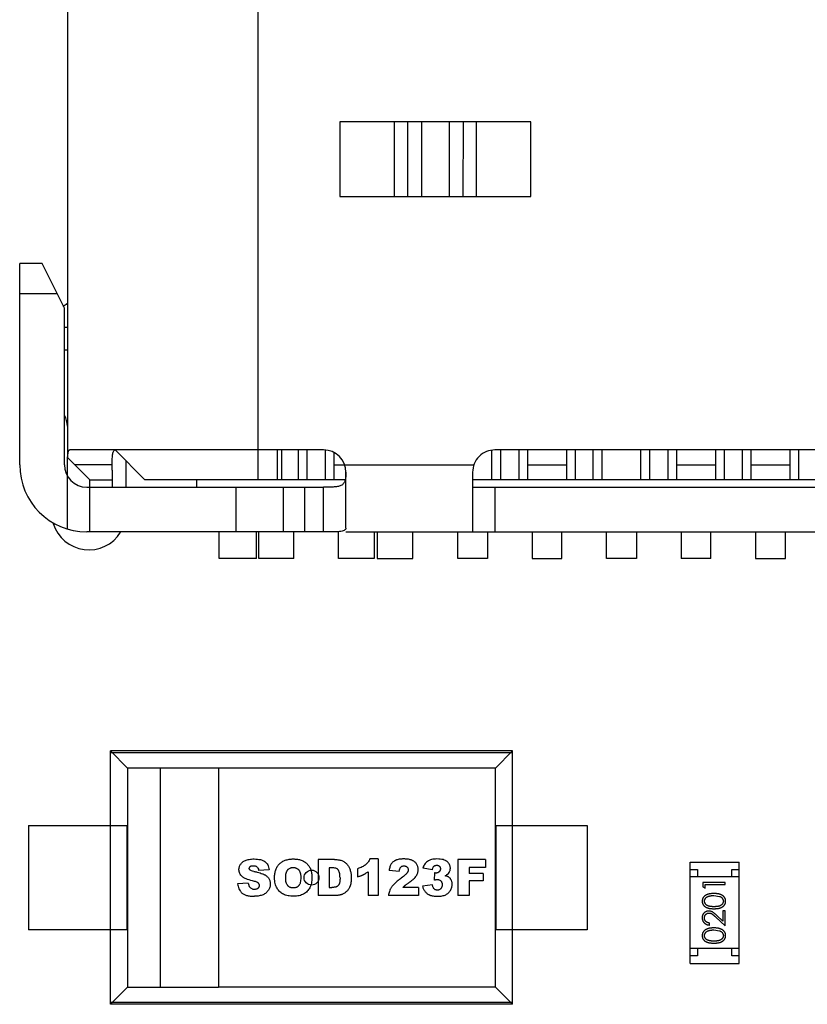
# Model space of a CAD drawing. Header units: inches. Extents: x -16 to 86, y -28 to 28.
# Tile 32 of 39: x 62 to 67, y 9 to 16. Entities that reach past the tile are written whole.
import ezdxf

# ---------------------------------------------------------------- set-up
doc = ezdxf.new("R2010")
doc.units = ezdxf.units.IN
doc.header["$LTSCALE"] = 1.21
doc.header["$MEASUREMENT"] = 0
doc.layers.get('0').update_dxf_attribs({"linetype": 'CONTINUOUS'})

msp = doc.modelspace()

# ---------------------------------------------------------------- linework, layer by layer
at = {"color": 6, "linetype": 'Continuous'}
for p, q in [((62.1137, 19.9407), (62.1129, 12.9107)), ((63.3929, 12.7606), (63.3937, 19.9406)), ((63.9429, 15.1605), (63.9429, 14.6605)), ((65.2234, 15.1604), (63.9429, 15.1605)), ((64.309, 14.6605), (64.309, 15.1605)), ((64.3976, 14.6605), (64.3977, 15.1605)), ((64.4892, 15.1604), (64.4891, 14.6604)), ((64.6771, 14.6604), (64.6772, 15.1604)), ((64.7687, 15.1604), (64.7686, 14.6604)), ((64.8573, 15.1604), (64.8572, 14.6604)), ((65.2234, 14.6604), (65.2234, 15.1604)), ((63.9429, 14.6605), (65.2234, 14.6604)), ((61.7929, 12.8607), (61.7931, 14.2107)), ((61.9431, 14.2107), (61.7931, 14.2107)), ((62.093, 13.9107), (61.9431, 14.2107)), ((61.793, 14.0107), (62.043, 14.0107)), ((62.0929, 12.8607), (62.093, 13.9107)), ((62.113, 13.7807), (62.093, 13.7807)), ((62.093, 13.6307), (62.113, 13.6307)), ((63.8329, 12.9605), (62.1287, 12.9607)), ((62.4329, 12.9607), (62.6329, 12.7607)), ((63.5204, 12.9606), (63.5204, 12.7606)), ((63.5504, 12.9605), (63.5504, 12.7605)), ((63.6629, 12.9605), (63.6629, 12.7605)), ((63.7229, 12.7605), (63.7229, 12.9605)), ((63.8429, 12.959), (63.8429, 12.7605)), ((64.9629, 12.7604), (64.9629, 12.9573)), ((68.1829, 12.96), (64.9829, 12.9604)), ((65.0229, 12.7604), (65.0229, 12.9604)), ((65.1429, 12.9604), (65.1429, 12.7604)), ((65.2029, 12.7604), (65.2029, 12.9604)), ((65.4629, 12.9603), (65.4629, 12.7603)), ((65.5229, 12.7603), (65.5229, 12.9603)), ((65.6429, 12.7603), (65.6429, 12.9603)), ((65.7029, 12.7603), (65.7029, 12.9603)), ((65.9629, 12.7603), (65.9629, 12.9603)), ((66.0229, 12.7603), (66.0229, 12.9603)), ((66.1429, 12.9603), (66.1429, 12.7603)), ((66.2029, 12.7603), (66.2029, 12.9603)), ((66.4629, 12.9602), (66.4629, 12.7602)), ((66.5229, 12.7602), (66.5229, 12.9602)), ((66.6429, 12.9602), (66.6429, 12.7602)), ((66.7029, 12.7602), (66.7029, 12.9602)), ((66.9629, 12.9602), (66.9629, 12.7602)), ((67.0229, 12.7602), (67.0229, 12.9602)), ((62.1129, 12.4299), (62.1129, 12.909)), ((62.2629, 12.7607), (62.1146, 12.909)), ((62.508, 12.7107), (62.508, 12.8856)), ((63.9029, 12.7605), (63.9029, 12.9413)), ((62.4133, 12.8607), (62.1629, 12.8607)), ((62.4129, 12.8244), (62.4133, 12.8607)), ((62.4129, 12.8244), (62.4129, 12.7107)), ((63.9029, 12.8605), (64.8415, 12.8604)), ((65.2029, 12.8604), (65.4629, 12.8603)), ((66.2029, 12.8603), (66.4629, 12.8602)), ((66.7029, 12.8602), (66.9629, 12.8602)), ((62.2629, 12.4107), (62.2629, 12.7607)), ((62.2629, 12.7607), (62.4129, 12.7607)), ((63.977, 12.7605), (62.6329, 12.7607)), ((62.9829, 12.7106), (62.9829, 12.7606)), ((63.9829, 12.4362), (63.9829, 12.8105)), ((64.8329, 12.8104), (64.8329, 12.4104)), ((68.3329, 12.76), (64.8329, 12.7604)), ((62.2429, 12.7107), (63.8329, 12.7105)), ((63.2431, 12.7106), (63.2431, 12.4106)), ((63.5639, 12.4105), (63.564, 12.7105)), ((63.7045, 12.7105), (63.7045, 12.4105)), ((63.8329, 12.4105), (63.8329, 12.7105)), ((64.8329, 12.7104), (68.3329, 12.71)), ((64.9829, 12.7104), (64.9829, 12.4104)), ((63.8329, 12.4105), (62.2429, 12.4107)), ((63.1329, 12.2324), (63.1329, 12.4106)), ((63.3829, 12.2324), (63.3829, 12.4106)), ((63.3979, 12.2324), (63.3979, 12.4106)), ((63.6329, 12.2324), (63.6329, 12.4105)), ((63.9329, 12.2323), (63.9329, 12.4105)), ((63.9829, 12.4105), (69.1829, 12.4099)), ((64.1729, 12.4105), (64.1729, 12.2323)), ((64.1929, 12.4105), (64.1929, 12.2323)), ((64.4329, 12.2323), (64.4329, 12.4105)), ((64.7329, 12.2322), (64.7329, 12.4104)), ((64.9329, 12.4104), (64.9329, 12.2322)), ((65.2329, 12.4104), (65.2329, 12.2322)), ((65.4329, 12.2322), (65.4329, 12.4103)), ((65.7329, 12.2321), (65.7329, 12.4103)), ((65.9329, 12.4103), (65.9329, 12.2321)), ((66.2329, 12.4103), (66.2329, 12.2321)), ((66.4329, 12.2321), (66.4329, 12.4102)), ((66.7329, 12.4102), (66.7329, 12.232)), ((66.9329, 12.232), (66.9329, 12.4102)), ((63.3829, 12.2324), (63.1329, 12.2324)), ((63.6329, 12.2324), (63.3979, 12.2324)), ((64.1729, 12.2323), (63.9329, 12.2323)), ((64.1929, 12.2323), (64.4329, 12.2323)), ((64.9329, 12.2322), (64.7329, 12.2322)), ((65.2329, 12.2322), (65.4329, 12.2322)), ((65.9329, 12.2321), (65.7329, 12.2321)), ((66.4329, 12.2321), (66.2329, 12.2321)), ((66.7329, 12.232), (66.9329, 12.232)), ((62.4018, 9.2413), (62.4018, 10.9412)), ((62.5172, 10.8258), (62.4018, 10.9412)), ((65.1018, 10.9412), (62.4018, 10.9412)), ((65.1018, 10.9276), (62.4018, 10.9276)), ((65.1018, 10.9412), (64.9864, 10.8258)), ((65.1018, 9.2413), (65.1018, 10.9412)), ((62.5172, 10.8258), (62.5172, 9.3568)), ((64.9864, 10.8258), (62.5172, 10.8258)), ((62.7356, 10.8258), (62.7356, 9.3562)), ((63.1266, 10.8258), (63.1266, 9.3562)), ((64.9864, 9.3568), (64.9864, 10.8258)), ((61.8518, 10.4412), (61.8518, 9.7412)), ((61.8518, 10.4412), (62.5118, 10.4412)), ((62.5118, 10.4412), (62.5118, 9.7412)), ((64.9918, 9.7412), (64.9918, 10.4412)), ((64.9918, 10.4412), (65.6018, 10.4412)), ((65.6018, 10.4412), (65.6018, 9.7412)), ((63.7955, 10.2122), (63.7955, 9.9701)), ((63.9067, 10.2122), (63.7955, 10.2122)), ((64.1995, 10.2162), (64.1438, 10.2162)), ((64.1995, 10.2162), (64.1995, 9.9701)), ((64.7348, 10.2122), (64.7348, 9.9701)), ((64.92, 10.2122), (64.7348, 10.2122)), ((64.92, 10.2122), (64.92, 10.16)), ((66.2931, 9.5157), (66.2931, 10.1957)), ((66.2931, 10.1957), (66.6231, 10.1957)), ((66.6231, 9.5157), (66.6231, 10.1957)), ((63.4671, 10.1442), (63.3967, 10.14)), ((63.8706, 10.1577), (63.8706, 10.0253)), ((64.061, 10.1508), (64.061, 10.0963)), ((64.1314, 10.131), (64.1314, 9.9701)), ((64.3405, 10.1332), (64.2728, 10.1387)), ((64.5632, 10.1423), (64.4996, 10.1535)), ((64.5781, 10.1226), (64.5745, 10.0748)), ((64.8099, 10.16), (64.8099, 10.1179)), ((64.92, 10.16), (64.8099, 10.16)), ((64.9041, 10.1179), (64.8099, 10.1179)), ((64.9041, 10.1179), (64.9041, 10.069)), ((66.2931, 10.1457), (66.3431, 10.1457)), ((66.3431, 10.1457), (66.3431, 10.0957)), ((66.5731, 10.0957), (66.5731, 10.1457)), ((66.5731, 10.1457), (66.6231, 10.1457)), ((63.3268, 10.0548), (63.2557, 10.0504)), ((64.5632, 10.0429), (64.4962, 10.034)), ((64.8099, 10.069), (64.8099, 9.9701)), ((64.9041, 10.069), (64.8099, 10.069)), ((66.6231, 10.0957), (66.2931, 10.0957)), ((66.3778, 10.0575), (66.3778, 10.0298)), ((66.5278, 10.0575), (66.3778, 10.0575)), ((66.3932, 10.021), (66.3932, 10.0441)), ((66.3932, 10.0441), (66.5278, 10.0441)), ((66.5278, 10.0441), (66.5278, 10.0575)), ((63.8706, 10.0253), (63.8888, 10.0253)), ((64.4695, 10.0247), (64.3645, 10.0247)), ((64.4695, 10.0247), (64.4695, 9.9701)), ((66.3778, 10.0298), (66.3932, 10.021)), ((63.9067, 9.9701), (63.7955, 9.9701)), ((64.1995, 9.9701), (64.1314, 9.9701)), ((64.4695, 9.9701), (64.2678, 9.9701)), ((64.8099, 9.9701), (64.7348, 9.9701)), ((66.4528, 9.971), (66.4905, 9.9653)), ((66.5124, 9.8691), (66.5124, 9.7993)), ((66.5278, 9.8691), (66.5124, 9.8691)), ((66.5278, 9.7671), (66.5278, 9.8691)), ((66.424, 9.7729), (66.424, 9.7864)), ((66.4657, 9.8253), (66.5278, 9.7671)), ((66.5124, 9.7993), (66.4724, 9.8368)), ((62.5118, 9.7412), (61.8518, 9.7412)), ((65.6018, 9.7412), (64.9918, 9.7412)), ((66.4528, 9.7402), (66.4905, 9.7345)), ((66.6231, 9.6157), (66.2931, 9.6157)), ((66.3431, 9.6157), (66.3431, 9.5657)), ((66.5731, 9.5657), (66.5731, 9.6157)), ((66.3431, 9.5657), (66.2931, 9.5657)), ((66.2931, 9.5157), (66.6231, 9.5157)), ((66.6231, 9.5657), (66.5731, 9.5657)), ((62.5172, 9.3568), (62.4018, 9.2414)), ((62.5172, 9.3568), (62.7356, 9.3568)), ((62.7356, 9.3562), (63.1266, 9.3562)), ((64.9864, 9.3568), (63.1266, 9.3568)), ((65.1018, 9.2414), (64.9864, 9.3568)), ((62.4018, 9.2548), (65.1018, 9.2548)), ((65.1018, 9.2413), (62.4018, 9.2413))]:
    msp.add_line(p, q, dxfattribs=at)
msp.add_circle((63.7518, 10.0912), 0.05, dxfattribs=at)
for centre, radius, start, end in [((62.258, 13.7399), 0.25, 126.19369, 133.5329), ((61.963, 13.1186), 0.15, 359.99368, 29.89781), ((63.8329, 12.8105), 0.15, 359.99368, 89.99368), ((64.9829, 12.8104), 0.15, 89.99368, 179.99368), ((62.2429, 12.8607), 0.45, 179.99368, 269.99368), ((62.2429, 12.8607), 0.15, 179.99368, 269.99368), ((62.258, 12.5399), 0.25, 196.88609, 328.20026)]:
    msp.add_arc(centre, radius, start, end, dxfattribs=at)
for points, knots in [([(62.1146, 12.909), (62.115, 12.9164), (62.116, 12.9292), (62.1183, 12.944), (62.121, 12.9528), (62.1231, 12.9571), (62.1255, 12.96), (62.1277, 12.9607), (62.1287, 12.9607)], [0, 0, 0, 0, 0.396301, 0.692128, 0.801126, 0.885377, 0.948565, 1, 1, 1, 1]), ([(62.4133, 12.8607), (62.4135, 12.8745), (62.414, 12.894), (62.4159, 12.9184), (62.4178, 12.9328), (62.4203, 12.9445), (62.4236, 12.9531), (62.4278, 12.9591), (62.4318, 12.9607), (62.4336, 12.9607)], [0, 0, 0, 0, 0.390034, 0.551988, 0.689235, 0.800891, 0.886957, 0.950101, 1, 1, 1, 1]), ([(63.9827, 12.8105), (63.9825, 12.8005), (63.9817, 12.7816), (63.9779, 12.7555), (63.9694, 12.737), (63.9589, 12.7265), (63.9457, 12.7185), (63.9248, 12.713), (63.8968, 12.7109), (63.8656, 12.7105), (63.844, 12.7105), (63.8329, 12.7105)], [0, 0, 0, 0, 0.138155, 0.258905, 0.36183, 0.410568, 0.460694, 0.572168, 0.702395, 0.847441, 1, 1, 1, 1]), ([(63.9829, 12.4362), (63.9829, 12.4331), (63.9808, 12.4262), (63.9711, 12.4192), (63.9571, 12.4149), (63.9385, 12.4123), (63.916, 12.4111), (63.8901, 12.4106), (63.8621, 12.4105), (63.8427, 12.4105), (63.8329, 12.4105)], [0, 0, 0, 0, 0.058249, 0.124867, 0.214663, 0.331928, 0.474576, 0.637764, 0.815436, 1, 1, 1, 1]), ([(63.3559, 10.0696), (63.3396, 10.0733), (63.3186, 10.0797), (63.3002, 10.0887), (63.2914, 10.0944), (63.2857, 10.0989), (63.2809, 10.1036), (63.2752, 10.1103), (63.2697, 10.1195), (63.2664, 10.1297), (63.2651, 10.1385), (63.2648, 10.1447), (63.265, 10.1501), (63.2657, 10.1562), (63.2674, 10.1636), (63.2707, 10.1723), (63.2755, 10.1807), (63.2816, 10.1886), (63.289, 10.1955), (63.2978, 10.2016), (63.3078, 10.2069), (63.3196, 10.211), (63.3381, 10.215), (63.355, 10.2162), (63.3675, 10.2162)], [0, 0, 0, 0, 0.126004, 0.189006, 0.220507, 0.252007, 0.283329, 0.314651, 0.377294, 0.439937, 0.471258, 0.50258, 0.523193, 0.543806, 0.585033, 0.62626, 0.667486, 0.708856, 0.750225, 0.791594, 0.832963, 0.874722, 0.916482, 1, 1, 1, 1]), ([(63.3675, 10.2162), (63.383, 10.2162), (63.4034, 10.214), (63.4251, 10.2068), (63.4387, 10.1994), (63.4496, 10.1895), (63.4608, 10.1729), (63.4655, 10.1567), (63.4671, 10.1442)], [0, 0, 0, 0, 0.250246, 0.375369, 0.500493, 0.625369, 0.750246, 1, 1, 1, 1]), ([(63.5035, 10.091), (63.5035, 10.1009), (63.5049, 10.1194), (63.5111, 10.1441), (63.5197, 10.162), (63.5286, 10.1746), (63.5363, 10.1833), (63.545, 10.1911), (63.5576, 10.2), (63.5719, 10.2069), (63.5879, 10.2117), (63.6006, 10.2143), (63.6119, 10.2156), (63.6213, 10.2161), (63.6287, 10.2162), (63.6361, 10.2161), (63.6458, 10.2156), (63.6573, 10.2143), (63.6703, 10.2118), (63.6864, 10.2071), (63.7008, 10.2003), (63.7135, 10.1916), (63.7221, 10.1839), (63.7298, 10.1754), (63.7387, 10.1629), (63.7472, 10.1454), (63.7522, 10.1251), (63.7543, 10.1073), (63.7546, 10.097), (63.7546, 10.0913), (63.7546, 10.0905)], [0, 0, 0, 0, 0.06129, 0.122581, 0.183871, 0.214517, 0.245162, 0.275806, 0.306451, 0.367739, 0.398384, 0.429028, 0.459673, 0.474995, 0.490317, 0.506016, 0.521715, 0.553113, 0.584511, 0.615909, 0.678705, 0.710103, 0.741501, 0.773132, 0.804764, 0.868026, 0.931289, 0.962921, 0.994552, 1, 1, 1, 1]), ([(63.9067, 10.2122), (63.9176, 10.2122), (63.9325, 10.211), (63.9492, 10.2073), (63.96, 10.2035), (63.9696, 10.1986), (63.9813, 10.1906), (63.9913, 10.1806), (63.9996, 10.1691), (64.0048, 10.1597), (64.0091, 10.1497), (64.0125, 10.1389), (64.0151, 10.1277), (64.017, 10.1161), (64.0179, 10.1062), (64.0182, 10.0981), (64.0183, 10.0908), (64.0182, 10.0824), (64.0177, 10.0706), (64.0163, 10.0571), (64.014, 10.0455), (64.0116, 10.0372), (64.0095, 10.0317), (64.0071, 10.0265), (64.0037, 10.0197), (63.999, 10.0119), (63.9925, 10.0034), (63.985, 9.9958), (63.9769, 9.9892), (63.9687, 9.9837), (63.9616, 9.9802), (63.9557, 9.978), (63.9507, 9.9765), (63.9452, 9.9751), (63.9373, 9.9733), (63.9277, 9.9716), (63.9169, 9.9703), (63.91, 9.9701), (63.9067, 9.9701)], [0, 0, 0, 0, 0.04475, 0.067126, 0.089501, 0.111748, 0.133994, 0.178487, 0.20113, 0.223772, 0.246414, 0.269056, 0.29193, 0.314803, 0.337677, 0.349114, 0.36055, 0.378602, 0.396655, 0.432759, 0.468863, 0.486915, 0.504968, 0.523194, 0.541421, 0.577873, 0.614326, 0.650779, 0.687511, 0.724243, 0.760976, 0.779342, 0.797708, 0.822987, 0.848267, 0.898827, 0.949387, 1, 1, 1, 1]), ([(64.1438, 10.2162), (64.142, 10.2124), (64.1381, 10.205), (64.1312, 10.1949), (64.1246, 10.1873), (64.1188, 10.1816), (64.1142, 10.1775), (64.1093, 10.1737), (64.102, 10.1687), (64.0918, 10.1629), (64.0775, 10.1565), (64.0667, 10.1526), (64.061, 10.1508)], [0, 0, 0, 0, 0.125471, 0.250942, 0.376413, 0.439149, 0.501884, 0.564149, 0.626413, 0.750942, 0.875471, 1, 1, 1, 1]), ([(64.4548, 10.1033), (64.4592, 10.11), (64.464, 10.1204), (64.4672, 10.1346), (64.468, 10.1454), (64.4673, 10.1559), (64.4652, 10.1655), (64.4616, 10.1746), (64.4567, 10.1833), (64.4504, 10.1912), (64.4432, 10.1979), (64.4363, 10.2026), (64.4303, 10.2059), (64.424, 10.2088), (64.415, 10.2117), (64.4043, 10.2139), (64.3948, 10.2151), (64.3871, 10.2157), (64.3803, 10.216), (64.3747, 10.2162), (64.3703, 10.2162), (64.3661, 10.2162), (64.3607, 10.216), (64.3542, 10.2157), (64.3468, 10.2151), (64.3377, 10.2138), (64.3294, 10.2121), (64.3221, 10.2097), (64.3171, 10.2077), (64.3124, 10.2054), (64.3065, 10.2021), (64.2998, 10.1974), (64.2929, 10.1909), (64.2871, 10.1834), (64.2824, 10.1746), (64.277, 10.1608), (64.2742, 10.1482), (64.2728, 10.1387)], [0, 0, 0, 0, 0.076661, 0.114992, 0.153323, 0.189154, 0.224984, 0.260815, 0.296646, 0.332477, 0.368308, 0.404139, 0.422054, 0.43997, 0.476336, 0.512702, 0.530885, 0.549068, 0.567251, 0.576343, 0.585434, 0.594093, 0.602752, 0.620069, 0.637386, 0.654703, 0.689338, 0.706655, 0.723972, 0.741191, 0.75841, 0.792848, 0.827286, 0.861724, 0.896293, 0.930862, 1, 1, 1, 1]), ([(64.594, 10.2162), (64.5802, 10.2162), (64.5618, 10.2141), (64.5421, 10.2074), (64.5297, 10.2002), (64.5194, 10.1912), (64.5081, 10.1769), (64.5023, 10.1636), (64.4996, 10.1535)], [0, 0, 0, 0, 0.25, 0.375, 0.5, 0.625, 0.75, 1, 1, 1, 1]), ([(64.5632, 10.1423), (64.5637, 10.1452), (64.5648, 10.1506), (64.5669, 10.1575), (64.5692, 10.1622), (64.5714, 10.1652), (64.5732, 10.1671), (64.5751, 10.1687), (64.5779, 10.1707), (64.581, 10.1721), (64.5843, 10.1732), (64.5869, 10.1737), (64.5892, 10.174), (64.5911, 10.1741), (64.5925, 10.1742), (64.594, 10.1741), (64.5958, 10.174), (64.598, 10.1737), (64.6005, 10.1732), (64.6036, 10.1722), (64.6064, 10.1708), (64.6089, 10.1691), (64.6106, 10.1676), (64.6122, 10.1659), (64.614, 10.1634), (64.6157, 10.1599), (64.6167, 10.156), (64.6171, 10.1527), (64.6172, 10.1499), (64.6171, 10.1472), (64.6167, 10.1445), (64.616, 10.1418), (64.615, 10.1393), (64.6138, 10.1369), (64.6123, 10.1345), (64.6106, 10.1323), (64.6085, 10.1301), (64.6063, 10.1281), (64.6031, 10.1259), (64.5997, 10.1241), (64.596, 10.1229), (64.593, 10.1223), (64.5905, 10.1219), (64.5884, 10.1218), (64.5871, 10.1218), (64.586, 10.1218), (64.5848, 10.1219), (64.5831, 10.122), (64.5807, 10.1223), (64.579, 10.1225), (64.5781, 10.1226)], [0, 0, 0, 0, 0.040018, 0.080035, 0.120053, 0.140062, 0.160071, 0.180102, 0.200133, 0.240195, 0.260226, 0.280257, 0.300288, 0.310304, 0.320319, 0.329926, 0.339533, 0.358746, 0.37796, 0.397173, 0.4356, 0.454814, 0.474027, 0.493603, 0.513179, 0.55233, 0.591482, 0.611057, 0.630633, 0.651079, 0.671525, 0.691971, 0.712416, 0.732862, 0.753308, 0.773754, 0.794199, 0.814933, 0.835667, 0.877134, 0.897868, 0.918601, 0.939335, 0.949702, 0.960069, 0.96506, 0.970051, 0.980034, 0.990017, 1, 1, 1, 1]), ([(64.6493, 10.1036), (64.6551, 10.1067), (64.6651, 10.1136), (64.6741, 10.1235), (64.6791, 10.1322), (64.6818, 10.1391), (64.6831, 10.1452), (64.6836, 10.1503), (64.6838, 10.1551), (64.6835, 10.1607), (64.6822, 10.169), (64.6788, 10.1787), (64.6733, 10.1875), (64.6675, 10.1939), (64.6626, 10.1985), (64.6569, 10.2027), (64.6483, 10.2075), (64.6354, 10.2121), (64.6166, 10.2154), (64.6019, 10.2162), (64.594, 10.2162)], [0, 0, 0, 0, 0.094723, 0.189446, 0.235782, 0.282118, 0.328453, 0.351621, 0.374789, 0.413996, 0.453203, 0.531617, 0.610031, 0.649238, 0.688445, 0.72739, 0.766334, 0.844223, 0.922111, 1, 1, 1, 1]), ([(63.3645, 10.1331), (63.3579, 10.1344), (63.3498, 10.1366), (63.3436, 10.1393), (63.341, 10.1408), (63.3394, 10.1419), (63.3382, 10.1431), (63.3368, 10.1447), (63.3354, 10.1468), (63.3344, 10.1494), (63.3341, 10.1526), (63.3345, 10.1561), (63.3357, 10.1597), (63.3378, 10.1629), (63.3407, 10.1659), (63.3443, 10.1683), (63.3488, 10.17), (63.3532, 10.1709), (63.3571, 10.1712), (63.3605, 10.1713), (63.3641, 10.1712), (63.3689, 10.1707), (63.3744, 10.1696), (63.3802, 10.1673), (63.3867, 10.1629), (63.3928, 10.1549), (63.3957, 10.1455), (63.3967, 10.14)], [0, 0, 0, 0, 0.06184, 0.09276, 0.108221, 0.123681, 0.139196, 0.154711, 0.185741, 0.216772, 0.247802, 0.290469, 0.333135, 0.375802, 0.418469, 0.461135, 0.503802, 0.546469, 0.567802, 0.589136, 0.614815, 0.640494, 0.691852, 0.74321, 0.794568, 0.897284, 1, 1, 1, 1]), ([(63.3645, 10.1331), (63.3727, 10.1314), (63.3879, 10.1279), (63.4071, 10.1225), (63.4202, 10.118), (63.429, 10.1144), (63.4347, 10.1116), (63.4397, 10.1089), (63.4461, 10.1049), (63.4531, 10.0996), (63.4602, 10.0926), (63.4657, 10.0849), (63.4699, 10.0766), (63.4729, 10.0679), (63.4747, 10.0587), (63.4752, 10.0504), (63.475, 10.0432), (63.4742, 10.0357), (63.4722, 10.0266), (63.4681, 10.0161), (63.4625, 10.006), (63.4554, 9.9967), (63.447, 9.9886), (63.4374, 9.9818), (63.4265, 9.9761), (63.4143, 9.9717), (63.3958, 9.9674), (63.3798, 9.9662), (63.368, 9.9662)], [0, 0, 0, 0, 0.038211, 0.076422, 0.114632, 0.133738, 0.152843, 0.172122, 0.1914, 0.229958, 0.268515, 0.307072, 0.345205, 0.383338, 0.421471, 0.459604, 0.481926, 0.504248, 0.548891, 0.593535, 0.638178, 0.683208, 0.728237, 0.773267, 0.818296, 0.863722, 0.909148, 1, 1, 1, 1]), ([(63.5785, 10.0904), (63.5785, 10.0965), (63.5791, 10.108), (63.5817, 10.1225), (63.5852, 10.1324), (63.5889, 10.1391), (63.5922, 10.1435), (63.5957, 10.1472), (63.6008, 10.1515), (63.6065, 10.1548), (63.6127, 10.1572), (63.6177, 10.1584), (63.622, 10.159), (63.6257, 10.1593), (63.6285, 10.1593), (63.6314, 10.1593), (63.6352, 10.159), (63.6397, 10.1584), (63.6449, 10.1572), (63.6513, 10.1549), (63.6571, 10.1516), (63.6623, 10.1473), (63.6659, 10.1436), (63.6692, 10.1394), (63.6729, 10.133), (63.6765, 10.1235), (63.6787, 10.1121), (63.6796, 10.1019), (63.6797, 10.0963), (63.6797, 10.0935)], [0, 0, 0, 0, 0.061888, 0.123775, 0.185663, 0.216607, 0.247551, 0.277999, 0.308447, 0.369343, 0.399791, 0.430239, 0.460687, 0.475911, 0.491135, 0.507007, 0.522879, 0.554622, 0.586366, 0.61811, 0.681597, 0.713341, 0.745084, 0.776949, 0.808813, 0.872542, 0.936271, 0.968136, 1, 1, 1, 1]), ([(63.9432, 10.0907), (63.9432, 10.0971), (63.9427, 10.1089), (63.9404, 10.1236), (63.9372, 10.1333), (63.9338, 10.1396), (63.9309, 10.1435), (63.9275, 10.1468), (63.9223, 10.1506), (63.9145, 10.1543), (63.9049, 10.1566), (63.8963, 10.1575), (63.89, 10.1577), (63.8845, 10.1577), (63.8783, 10.1577), (63.8737, 10.1577), (63.8706, 10.1577)], [0, 0, 0, 0, 0.107908, 0.215817, 0.323725, 0.377679, 0.431633, 0.485587, 0.539541, 0.64745, 0.755358, 0.809312, 0.863266, 0.89745, 0.931633, 1, 1, 1, 1]), ([(64.061, 10.0963), (64.0649, 10.0975), (64.0722, 10.0998), (64.0806, 10.1029), (64.0869, 10.1053), (64.0913, 10.1072), (64.0948, 10.1088), (64.0975, 10.1101), (64.0995, 10.111), (64.1014, 10.1119), (64.104, 10.1133), (64.1073, 10.115), (64.1112, 10.1173), (64.1165, 10.1206), (64.1232, 10.125), (64.1286, 10.1289), (64.1314, 10.131)], [0, 0, 0, 0, 0.125382, 0.250764, 0.313455, 0.376146, 0.438837, 0.470182, 0.501528, 0.532682, 0.563837, 0.626146, 0.688455, 0.750764, 0.875382, 1, 1, 1, 1]), ([(64.3405, 10.1332), (64.3414, 10.1401), (64.3435, 10.1488), (64.3476, 10.1573), (64.3513, 10.1621), (64.3556, 10.1657), (64.3605, 10.1682), (64.3651, 10.1695), (64.369, 10.17), (64.3722, 10.1702), (64.3752, 10.17), (64.3791, 10.1696), (64.3835, 10.1683), (64.3884, 10.1659), (64.3927, 10.1624), (64.3963, 10.1582), (64.3988, 10.1537), (64.4004, 10.1487), (64.4009, 10.1435), (64.4004, 10.1381), (64.3988, 10.1328), (64.3967, 10.1282), (64.3945, 10.1245), (64.3926, 10.1217), (64.3902, 10.1187), (64.3861, 10.1142), (64.3794, 10.1078), (64.3686, 10.0988), (64.3596, 10.092), (64.3546, 10.0883)], [0, 0, 0, 0, 0.087997, 0.131996, 0.175994, 0.220012, 0.26403, 0.308049, 0.330058, 0.352067, 0.373245, 0.394424, 0.436781, 0.479138, 0.521495, 0.562588, 0.603681, 0.644774, 0.685867, 0.725134, 0.7644, 0.803667, 0.8233, 0.842933, 0.862567, 0.8822, 0.921467, 0.960733, 1, 1, 1, 1]), ([(63.2557, 10.0504), (63.2563, 10.0443), (63.2582, 10.0326), (63.2636, 10.0166), (63.2703, 10.0047), (63.2769, 9.996), (63.2825, 9.9898), (63.2889, 9.9842), (63.2992, 9.9778), (63.315, 9.9716), (63.3388, 9.9672), (63.3577, 9.9662), (63.368, 9.9662)], [0, 0, 0, 0, 0.125318, 0.250636, 0.375954, 0.438613, 0.501272, 0.563613, 0.625954, 0.750636, 0.875318, 1, 1, 1, 1]), ([(63.3268, 10.0548), (63.3276, 10.049), (63.3293, 10.0414), (63.3328, 10.0333), (63.3367, 10.0273), (63.3423, 10.0218), (63.3499, 10.0172), (63.3573, 10.0149), (63.3639, 10.014), (63.3687, 10.0138), (63.3731, 10.0139), (63.3779, 10.0144), (63.3834, 10.0155), (63.3891, 10.0178), (63.3939, 10.0211), (63.3977, 10.0251), (63.4004, 10.0293), (63.402, 10.0338), (63.4025, 10.0386), (63.402, 10.0433), (63.4004, 10.0477), (63.3983, 10.0511), (63.3961, 10.0537), (63.3942, 10.0556), (63.3919, 10.0574), (63.3878, 10.0598), (63.381, 10.0627), (63.3701, 10.0662), (63.361, 10.0685), (63.3559, 10.0696)], [0, 0, 0, 0, 0.068143, 0.102214, 0.136286, 0.192542, 0.248798, 0.305055, 0.333183, 0.361311, 0.38217, 0.403029, 0.444747, 0.486465, 0.528184, 0.569236, 0.610289, 0.651342, 0.692395, 0.731445, 0.770495, 0.809545, 0.82907, 0.848595, 0.867521, 0.886446, 0.924298, 0.962149, 1, 1, 1, 1]), ([(63.6317, 9.9662), (63.618, 9.9662), (63.5992, 9.9678), (63.5777, 9.9731), (63.5635, 9.9788), (63.5508, 9.9862), (63.5392, 9.9956), (63.529, 10.0069), (63.5199, 10.02), (63.5125, 10.035), (63.5056, 10.0574), (63.5035, 10.0769), (63.5035, 10.091)], [0, 0, 0, 0, 0.166314, 0.24947, 0.332627, 0.415784, 0.498941, 0.582098, 0.665255, 0.748941, 0.832627, 1, 1, 1, 1]), ([(63.6797, 10.0935), (63.6797, 10.0868), (63.6791, 10.0743), (63.6767, 10.0587), (63.6733, 10.0483), (63.6697, 10.0415), (63.6666, 10.0373), (63.6631, 10.0337), (63.6592, 10.0305), (63.6551, 10.0278), (63.6506, 10.0256), (63.6457, 10.0239), (63.6406, 10.0227), (63.636, 10.0221), (63.6321, 10.0218), (63.6292, 10.0217), (63.6262, 10.0218), (63.6225, 10.022), (63.618, 10.0227), (63.6129, 10.0239), (63.6065, 10.0262), (63.6007, 10.0295), (63.5956, 10.0338), (63.592, 10.0376), (63.5888, 10.042), (63.5852, 10.0486), (63.5816, 10.0585), (63.5791, 10.073), (63.5785, 10.0843), (63.5785, 10.0904)], [0, 0, 0, 0, 0.063337, 0.126675, 0.190013, 0.221682, 0.253351, 0.285081, 0.316811, 0.348541, 0.380271, 0.412001, 0.443732, 0.475462, 0.491327, 0.507192, 0.522581, 0.53797, 0.568749, 0.599527, 0.630305, 0.691862, 0.72264, 0.753418, 0.784241, 0.815064, 0.876709, 0.938355, 1, 1, 1, 1]), ([(63.7546, 10.0905), (63.7545, 10.0768), (63.7526, 10.0583), (63.7467, 10.0371), (63.7405, 10.023), (63.7325, 10.0104), (63.7199, 9.9952), (63.7041, 9.9831), (63.685, 9.9743), (63.6636, 9.9681), (63.6452, 9.9662), (63.6317, 9.9662)], [0, 0, 0, 0, 0.163754, 0.245632, 0.327509, 0.41157, 0.495632, 0.663754, 0.747816, 0.831877, 1, 1, 1, 1]), ([(63.9432, 10.0907), (63.9432, 10.0858), (63.943, 10.0768), (63.942, 10.0652), (63.9406, 10.0573), (63.9391, 10.052), (63.9378, 10.0486), (63.9363, 10.0455), (63.9341, 10.0416), (63.931, 10.0375), (63.9276, 10.0341), (63.9245, 10.0319), (63.9222, 10.0304), (63.9195, 10.0292), (63.9154, 10.0278), (63.9091, 10.0264), (63.8999, 10.0255), (63.8927, 10.0253), (63.8888, 10.0253)], [0, 0, 0, 0, 0.081801, 0.163602, 0.245403, 0.286304, 0.327204, 0.369039, 0.410874, 0.494544, 0.578214, 0.620049, 0.661884, 0.704149, 0.746413, 0.830942, 0.915471, 1, 1, 1, 1]), ([(64.3546, 10.0883), (64.3466, 10.0823), (64.3318, 10.0708), (64.3134, 10.0546), (64.3013, 10.0422), (64.2935, 10.0328), (64.2886, 10.0261), (64.2845, 10.0195), (64.2795, 10.0105), (64.2744, 9.9991), (64.2701, 9.9849), (64.2684, 9.975), (64.2678, 9.9701)], [0, 0, 0, 0, 0.125, 0.25, 0.375, 0.4375, 0.5, 0.5625, 0.625, 0.75, 0.875, 1, 1, 1, 1]), ([(64.3645, 10.0247), (64.366, 10.0262), (64.369, 10.0291), (64.3732, 10.033), (64.3764, 10.0358), (64.3789, 10.0379), (64.3805, 10.0393), (64.3824, 10.0408), (64.3855, 10.0432), (64.3904, 10.0469), (64.3968, 10.0515), (64.402, 10.0551), (64.4051, 10.0574), (64.4082, 10.0595), (64.4119, 10.0621), (64.4172, 10.066), (64.4236, 10.0709), (64.4305, 10.0766), (64.4388, 10.084), (64.4475, 10.093), (64.4527, 10.0999), (64.4548, 10.1033)], [0, 0, 0, 0, 0.067818, 0.135635, 0.203453, 0.237361, 0.27127, 0.305179, 0.339088, 0.406905, 0.474723, 0.508631, 0.525586, 0.54254, 0.571131, 0.599723, 0.656905, 0.714088, 0.77127, 0.885635, 1, 1, 1, 1]), ([(64.5745, 10.0748), (64.5769, 10.0754), (64.5813, 10.0765), (64.5871, 10.0777), (64.5913, 10.0783), (64.5944, 10.0786), (64.5964, 10.0786), (64.5983, 10.0786), (64.6006, 10.0785), (64.6035, 10.0781), (64.6067, 10.0774), (64.6108, 10.0761), (64.6145, 10.0742), (64.6177, 10.0717), (64.62, 10.0695), (64.622, 10.067), (64.6244, 10.0634), (64.6262, 10.0594), (64.6275, 10.0549), (64.6281, 10.0513), (64.6285, 10.0481), (64.6286, 10.0454), (64.6287, 10.0434), (64.6286, 10.0413), (64.6285, 10.0387), (64.6281, 10.0355), (64.6274, 10.0319), (64.6261, 10.0273), (64.6242, 10.0232), (64.6218, 10.0195), (64.6196, 10.0169), (64.6173, 10.0146), (64.614, 10.0119), (64.6103, 10.0098), (64.6065, 10.0084), (64.6034, 10.0077), (64.6003, 10.0072), (64.5969, 10.0071), (64.5937, 10.0072), (64.5897, 10.0077), (64.585, 10.0089), (64.5808, 10.0109), (64.5778, 10.013), (64.5756, 10.0148), (64.5736, 10.0169), (64.571, 10.0203), (64.5682, 10.0254), (64.5654, 10.0332), (64.5639, 10.0395), (64.5632, 10.0429)], [0, 0, 0, 0, 0.020704, 0.041407, 0.062111, 0.072463, 0.082815, 0.092382, 0.10195, 0.121085, 0.14022, 0.159356, 0.197626, 0.216761, 0.235896, 0.2553, 0.274704, 0.313512, 0.332916, 0.35232, 0.371723, 0.381425, 0.391127, 0.400689, 0.41025, 0.429372, 0.448495, 0.467618, 0.505863, 0.524986, 0.544108, 0.563466, 0.582824, 0.62154, 0.640898, 0.660256, 0.679615, 0.698973, 0.717639, 0.736306, 0.773639, 0.810973, 0.829639, 0.848306, 0.867268, 0.886229, 0.924153, 0.962076, 1, 1, 1, 1]), ([(64.5985, 9.9662), (64.6098, 9.9662), (64.6251, 9.9675), (64.6423, 9.9719), (64.6535, 9.9764), (64.6633, 9.9822), (64.6719, 9.9891), (64.6781, 9.9958), (64.6823, 10.0017), (64.6852, 10.0064), (64.6878, 10.0113), (64.6907, 10.0179), (64.6936, 10.0262), (64.6953, 10.0347), (64.696, 10.0416), (64.6962, 10.0466), (64.6961, 10.0511), (64.6957, 10.0564), (64.6947, 10.0627), (64.6926, 10.0696), (64.6897, 10.076), (64.6859, 10.0818), (64.6816, 10.0871), (64.6775, 10.091), (64.6738, 10.0937), (64.6707, 10.0957), (64.6668, 10.0977), (64.6602, 10.1005), (64.654, 10.1024), (64.6493, 10.1036)], [0, 0, 0, 0, 0.098589, 0.147884, 0.197179, 0.246245, 0.295312, 0.344378, 0.368911, 0.393445, 0.417848, 0.44225, 0.491056, 0.539862, 0.564265, 0.588668, 0.608302, 0.627937, 0.667206, 0.706475, 0.745744, 0.785013, 0.824282, 0.863551, 0.883186, 0.90282, 0.927115, 0.95141, 1, 1, 1, 1]), ([(64.4962, 10.034), (64.4984, 10.0264), (64.5024, 10.0161), (64.5092, 10.0043), (64.5149, 9.9963), (64.5215, 9.9893), (64.529, 9.9832), (64.5359, 9.9789), (64.5418, 9.9759), (64.5464, 9.9739), (64.5514, 9.9721), (64.5586, 9.97), (64.5728, 9.9672), (64.5876, 9.9662), (64.5985, 9.9662)], [0, 0, 0, 0, 0.166421, 0.249632, 0.332842, 0.416053, 0.499264, 0.582474, 0.62408, 0.665685, 0.707474, 0.749264, 0.832842, 1, 1, 1, 1]), ([(66.4529, 9.9844), (66.4506, 9.9844), (66.4461, 9.9844), (66.4395, 9.9841), (66.4333, 9.9835), (66.4275, 9.9828), (66.422, 9.9818), (66.4169, 9.9807), (66.4121, 9.9793), (66.4077, 9.9777), (66.4036, 9.9758), (66.3998, 9.9739), (66.3962, 9.9718), (66.3929, 9.9696), (66.3899, 9.9672), (66.3871, 9.9646), (66.3846, 9.9619), (66.3823, 9.959), (66.3803, 9.956), (66.3786, 9.9529), (66.3772, 9.9498), (66.376, 9.9465), (66.3751, 9.9432), (66.3744, 9.9397), (66.374, 9.9362), (66.374, 9.9339), (66.374, 9.9327)], [0, 0, 0, 0, 0.065278, 0.127205, 0.186168, 0.241675, 0.294115, 0.343609, 0.390387, 0.434463, 0.476646, 0.517002, 0.555936, 0.593716, 0.630057, 0.665601, 0.700745, 0.734917, 0.768681, 0.802087, 0.834849, 0.867433, 0.900138, 0.932806, 0.966212, 1, 1, 1, 1]), ([(66.5316, 9.9327), (66.5316, 9.9339), (66.5316, 9.9362), (66.5311, 9.9398), (66.5305, 9.9432), (66.5296, 9.9465), (66.5283, 9.9498), (66.5269, 9.953), (66.5251, 9.9561), (66.5232, 9.9591), (66.5209, 9.962), (66.5184, 9.9647), (66.5156, 9.9673), (66.5126, 9.9697), (66.5093, 9.972), (66.5057, 9.974), (66.5019, 9.976), (66.4978, 9.9777), (66.4934, 9.9794), (66.4887, 9.9807), (66.4836, 9.9819), (66.4782, 9.9828), (66.4723, 9.9835), (66.4662, 9.9841), (66.4596, 9.9844), (66.4552, 9.9844), (66.4529, 9.9844)], [0, 0, 0, 0, 0.033824, 0.067298, 0.10028, 0.133019, 0.165736, 0.198792, 0.232372, 0.266409, 0.301016, 0.336196, 0.371972, 0.408574, 0.446394, 0.485225, 0.525372, 0.567224, 0.611081, 0.65775, 0.70702, 0.759235, 0.814484, 0.873227, 0.934937, 1, 1, 1, 1]), ([(66.374, 9.9327), (66.374, 9.9315), (66.374, 9.9292), (66.3744, 9.9257), (66.3751, 9.9223), (66.376, 9.919), (66.3772, 9.9158), (66.3786, 9.9127), (66.3804, 9.9097), (66.3823, 9.9067), (66.3845, 9.9039), (66.387, 9.9012), (66.3897, 9.8988), (66.3927, 9.8965), (66.3959, 9.8943), (66.3993, 9.8923), (66.403, 9.8905), (66.407, 9.8888), (66.4113, 9.8873), (66.416, 9.886), (66.4211, 9.8849), (66.4266, 9.8841), (66.4326, 9.8834), (66.439, 9.8829), (66.4458, 9.8826), (66.4505, 9.8825), (66.4529, 9.8825)], [0, 0, 0, 0, 0.033742, 0.066533, 0.099153, 0.13154, 0.164087, 0.196563, 0.229707, 0.263315, 0.297504, 0.331686, 0.366482, 0.4021, 0.438958, 0.476748, 0.515985, 0.556589, 0.599519, 0.645765, 0.695487, 0.748721, 0.805687, 0.866754, 0.931405, 1, 1, 1, 1]), ([(66.3893, 9.9331), (66.3894, 9.9348), (66.3896, 9.938), (66.3908, 9.9429), (66.393, 9.9476), (66.3953, 9.9513), (66.3976, 9.9542), (66.3996, 9.9562), (66.4018, 9.9582), (66.4043, 9.96), (66.407, 9.9617), (66.41, 9.9632), (66.4132, 9.9647), (66.4166, 9.966), (66.4203, 9.9671), (66.4242, 9.9682), (66.4283, 9.969), (66.4327, 9.9698), (66.4374, 9.9703), (66.4423, 9.9707), (66.4475, 9.9709), (66.451, 9.971), (66.4528, 9.971)], [0, 0, 0, 0, 0.059689, 0.119507, 0.181075, 0.246162, 0.279894, 0.314468, 0.350403, 0.387474, 0.426147, 0.466624, 0.508745, 0.553328, 0.600058, 0.649177, 0.700552, 0.754894, 0.811825, 0.871514, 0.934319, 1, 1, 1, 1]), ([(66.4528, 9.896), (66.4508, 9.896), (66.4469, 9.896), (66.4412, 9.8963), (66.4359, 9.8966), (66.431, 9.8971), (66.4265, 9.8977), (66.4224, 9.8985), (66.4186, 9.8995), (66.4152, 9.9005), (66.4121, 9.9018), (66.4092, 9.9031), (66.4065, 9.9046), (66.404, 9.9063), (66.4016, 9.908), (66.3995, 9.9099), (66.3976, 9.9119), (66.3953, 9.9148), (66.393, 9.9185), (66.3908, 9.9232), (66.3896, 9.9281), (66.3894, 9.9315), (66.3893, 9.9331)], [0, 0, 0, 0, 0.073302, 0.142286, 0.206253, 0.266017, 0.321612, 0.372532, 0.419497, 0.462398, 0.502825, 0.541489, 0.579034, 0.615143, 0.650298, 0.684912, 0.718701, 0.752189, 0.817245, 0.879117, 0.939613, 1, 1, 1, 1]), ([(66.5163, 9.9331), (66.5162, 9.9315), (66.516, 9.9282), (66.5147, 9.9233), (66.5126, 9.9186), (66.5103, 9.9148), (66.508, 9.9119), (66.506, 9.9099), (66.5039, 9.908), (66.5016, 9.9062), (66.4991, 9.9046), (66.4964, 9.9031), (66.4935, 9.9018), (66.4903, 9.9005), (66.4869, 9.8994), (66.4832, 9.8985), (66.479, 9.8977), (66.4745, 9.8971), (66.4696, 9.8966), (66.4643, 9.8963), (66.4587, 9.896), (66.4548, 9.896), (66.4528, 9.896)], [0, 0, 0, 0, 0.060034, 0.120278, 0.182348, 0.247919, 0.281641, 0.315701, 0.350322, 0.385703, 0.421819, 0.459196, 0.497866, 0.538301, 0.58121, 0.628183, 0.679403, 0.734699, 0.794074, 0.858416, 0.927049, 1, 1, 1, 1]), ([(66.4529, 9.8825), (66.4552, 9.8825), (66.4599, 9.8826), (66.4667, 9.8829), (66.473, 9.8834), (66.479, 9.8841), (66.4845, 9.885), (66.4896, 9.886), (66.4944, 9.8874), (66.4987, 9.8889), (66.5027, 9.8906), (66.5064, 9.8924), (66.5099, 9.8944), (66.5131, 9.8966), (66.5161, 9.8989), (66.5188, 9.9014), (66.5212, 9.9041), (66.5234, 9.9068), (66.5253, 9.9098), (66.527, 9.9128), (66.5285, 9.9159), (66.5296, 9.9191), (66.5305, 9.9223), (66.5312, 9.9257), (66.5316, 9.9292), (66.5316, 9.9315), (66.5316, 9.9327)], [0, 0, 0, 0, 0.068113, 0.132564, 0.193427, 0.250218, 0.303569, 0.353576, 0.400235, 0.443586, 0.484619, 0.524292, 0.56238, 0.599049, 0.63494, 0.669782, 0.704009, 0.737842, 0.771098, 0.803896, 0.836415, 0.868639, 0.900715, 0.933378, 0.966213, 1, 1, 1, 1]), ([(66.4905, 9.9653), (66.4916, 9.9649), (66.4936, 9.9642), (66.4965, 9.9628), (66.4993, 9.9614), (66.5018, 9.9598), (66.5041, 9.958), (66.5062, 9.9562), (66.5081, 9.9542), (66.5104, 9.9513), (66.5127, 9.9477), (66.5147, 9.9429), (66.5161, 9.9381), (66.5162, 9.9348), (66.5163, 9.9331)], [0, 0, 0, 0, 0.075949, 0.148549, 0.218996, 0.286119, 0.351826, 0.416074, 0.478265, 0.540325, 0.660405, 0.774606, 0.887187, 1, 1, 1, 1]), ([(66.4185, 9.8671), (66.4171, 9.8671), (66.4141, 9.867), (66.4098, 9.8664), (66.4057, 9.8654), (66.4017, 9.8641), (66.3978, 9.8623), (66.3941, 9.8601), (66.3905, 9.8576), (66.3872, 9.8546), (66.3841, 9.8514), (66.3814, 9.8479), (66.3791, 9.8441), (66.3772, 9.8402), (66.3757, 9.8359), (66.3747, 9.8314), (66.3741, 9.8267), (66.374, 9.8235), (66.374, 9.8218)], [0, 0, 0, 0, 0.06271, 0.123347, 0.183401, 0.242828, 0.302097, 0.36242, 0.423725, 0.487032, 0.550491, 0.612709, 0.674265, 0.73617, 0.799211, 0.863483, 0.930525, 1, 1, 1, 1]), ([(66.3893, 9.8211), (66.3894, 9.8223), (66.3894, 9.8245), (66.3899, 9.8277), (66.3905, 9.8308), (66.3915, 9.8338), (66.3928, 9.8366), (66.3944, 9.8393), (66.3962, 9.8419), (66.3983, 9.8443), (66.4006, 9.8465), (66.403, 9.8484), (66.4055, 9.85), (66.4081, 9.8514), (66.4109, 9.8524), (66.4138, 9.8531), (66.4167, 9.8536), (66.4187, 9.8536), (66.4197, 9.8537)], [0, 0, 0, 0, 0.068027, 0.133505, 0.19695, 0.26027, 0.322741, 0.384982, 0.448465, 0.513424, 0.578224, 0.640011, 0.700094, 0.760067, 0.819012, 0.877878, 0.938035, 1, 1, 1, 1]), ([(66.4724, 9.8368), (66.4708, 9.8382), (66.4679, 9.841), (66.4635, 9.8449), (66.4594, 9.8485), (66.4555, 9.8517), (66.4519, 9.8546), (66.4485, 9.857), (66.4453, 9.8591), (66.4415, 9.8615), (66.4368, 9.8638), (66.4309, 9.8657), (66.4248, 9.8669), (66.4206, 9.8671), (66.4185, 9.8671)], [0, 0, 0, 0, 0.09953, 0.192079, 0.277712, 0.357454, 0.429648, 0.495771, 0.555538, 0.608657, 0.707578, 0.804328, 0.901298, 1, 1, 1, 1]), ([(66.4197, 9.8537), (66.4214, 9.8536), (66.4246, 9.8535), (66.4294, 9.8524), (66.4341, 9.8507), (66.4379, 9.8488), (66.441, 9.8467), (66.4437, 9.8448), (66.4466, 9.8425), (66.4499, 9.8398), (66.4534, 9.8367), (66.4573, 9.8333), (66.4614, 9.8294), (66.4642, 9.8267), (66.4657, 9.8253)], [0, 0, 0, 0, 0.088014, 0.174976, 0.2638, 0.355443, 0.406413, 0.465519, 0.533076, 0.609353, 0.693899, 0.787171, 0.889197, 1, 1, 1, 1]), ([(66.374, 9.8218), (66.374, 9.8201), (66.3741, 9.8169), (66.3747, 9.812), (66.3759, 9.8074), (66.3774, 9.803), (66.3794, 9.7988), (66.3818, 9.7947), (66.3847, 9.7909), (66.388, 9.7874), (66.3916, 9.7841), (66.3955, 9.7812), (66.3996, 9.7788), (66.404, 9.7768), (66.4087, 9.7751), (66.4135, 9.774), (66.4187, 9.7732), (66.4222, 9.773), (66.424, 9.7729)], [0, 0, 0, 0, 0.06445, 0.126725, 0.187421, 0.247417, 0.306749, 0.366595, 0.427749, 0.490235, 0.553031, 0.614805, 0.676505, 0.738096, 0.801021, 0.864897, 0.931209, 1, 1, 1, 1]), ([(66.424, 9.7864), (66.4226, 9.7865), (66.42, 9.7867), (66.4162, 9.7875), (66.4127, 9.7884), (66.4094, 9.7897), (66.4063, 9.7912), (66.4034, 9.7929), (66.4008, 9.7949), (66.3984, 9.7972), (66.3963, 9.7996), (66.3944, 9.8023), (66.3928, 9.805), (66.3916, 9.808), (66.3906, 9.811), (66.3899, 9.8143), (66.3894, 9.8177), (66.3894, 9.82), (66.3893, 9.8211)], [0, 0, 0, 0, 0.073648, 0.143686, 0.210962, 0.275557, 0.338064, 0.399311, 0.4594, 0.51934, 0.579024, 0.637809, 0.695959, 0.754122, 0.813113, 0.873453, 0.935561, 1, 1, 1, 1]), ([(66.4529, 9.7537), (66.4506, 9.7536), (66.4461, 9.7536), (66.4395, 9.7533), (66.4333, 9.7528), (66.4275, 9.752), (66.422, 9.7511), (66.4169, 9.7499), (66.4121, 9.7485), (66.4077, 9.7469), (66.4036, 9.7451), (66.3998, 9.7432), (66.3962, 9.741), (66.3929, 9.7388), (66.3899, 9.7364), (66.3871, 9.7338), (66.3846, 9.7311), (66.3823, 9.7282), (66.3803, 9.7253), (66.3786, 9.7222), (66.3772, 9.719), (66.376, 9.7157), (66.3751, 9.7124), (66.3744, 9.709), (66.374, 9.7055), (66.374, 9.7031), (66.374, 9.7019)], [0, 0, 0, 0, 0.065278, 0.127205, 0.186168, 0.241675, 0.294115, 0.343609, 0.390387, 0.434463, 0.476646, 0.517002, 0.555936, 0.593716, 0.630057, 0.665601, 0.700745, 0.734917, 0.768681, 0.802087, 0.834849, 0.867433, 0.900138, 0.932806, 0.966212, 1, 1, 1, 1]), ([(66.3893, 9.7024), (66.3894, 9.704), (66.3896, 9.7073), (66.3908, 9.7121), (66.393, 9.7168), (66.3953, 9.7205), (66.3976, 9.7234), (66.3996, 9.7254), (66.4018, 9.7274), (66.4043, 9.7292), (66.407, 9.7309), (66.41, 9.7324), (66.4132, 9.7339), (66.4166, 9.7352), (66.4203, 9.7364), (66.4242, 9.7375), (66.4283, 9.7383), (66.4327, 9.739), (66.4374, 9.7395), (66.4423, 9.74), (66.4475, 9.7401), (66.451, 9.7402), (66.4528, 9.7402)], [0, 0, 0, 0, 0.059689, 0.119507, 0.181075, 0.246162, 0.279894, 0.314468, 0.350403, 0.387474, 0.426147, 0.466624, 0.508745, 0.553328, 0.600058, 0.649177, 0.700552, 0.754894, 0.811825, 0.871514, 0.934319, 1, 1, 1, 1]), ([(66.5316, 9.7019), (66.5316, 9.7031), (66.5316, 9.7055), (66.5311, 9.709), (66.5305, 9.7124), (66.5296, 9.7158), (66.5283, 9.719), (66.5269, 9.7222), (66.5251, 9.7253), (66.5232, 9.7283), (66.5209, 9.7312), (66.5184, 9.7339), (66.5156, 9.7365), (66.5126, 9.739), (66.5093, 9.7412), (66.5057, 9.7433), (66.5019, 9.7452), (66.4978, 9.747), (66.4934, 9.7486), (66.4887, 9.7499), (66.4836, 9.7511), (66.4782, 9.7521), (66.4723, 9.7528), (66.4662, 9.7533), (66.4596, 9.7536), (66.4552, 9.7536), (66.4529, 9.7537)], [0, 0, 0, 0, 0.033824, 0.067298, 0.10028, 0.133019, 0.165736, 0.198792, 0.232372, 0.266409, 0.301016, 0.336196, 0.371972, 0.408574, 0.446394, 0.485225, 0.525372, 0.567224, 0.611081, 0.65775, 0.70702, 0.759235, 0.814484, 0.873227, 0.934937, 1, 1, 1, 1]), ([(66.4905, 9.7345), (66.4916, 9.7341), (66.4936, 9.7334), (66.4965, 9.7321), (66.4993, 9.7306), (66.5018, 9.729), (66.5041, 9.7272), (66.5062, 9.7254), (66.5081, 9.7234), (66.5104, 9.7206), (66.5127, 9.7169), (66.5147, 9.7122), (66.5161, 9.7073), (66.5162, 9.704), (66.5163, 9.7024)], [0, 0, 0, 0, 0.075949, 0.148549, 0.218996, 0.286119, 0.351826, 0.416074, 0.478265, 0.540325, 0.660405, 0.774606, 0.887187, 1, 1, 1, 1]), ([(66.374, 9.7019), (66.374, 9.7007), (66.374, 9.6984), (66.3744, 9.6949), (66.3751, 9.6916), (66.376, 9.6883), (66.3772, 9.6851), (66.3786, 9.6819), (66.3804, 9.6789), (66.3823, 9.676), (66.3845, 9.6731), (66.387, 9.6705), (66.3897, 9.668), (66.3927, 9.6657), (66.3959, 9.6635), (66.3993, 9.6615), (66.403, 9.6597), (66.407, 9.658), (66.4113, 9.6565), (66.416, 9.6553), (66.4211, 9.6541), (66.4266, 9.6533), (66.4326, 9.6526), (66.439, 9.6521), (66.4458, 9.6518), (66.4505, 9.6518), (66.4529, 9.6518)], [0, 0, 0, 0, 0.033742, 0.066533, 0.099153, 0.13154, 0.164087, 0.196563, 0.229707, 0.263315, 0.297504, 0.331686, 0.366482, 0.4021, 0.438958, 0.476748, 0.515985, 0.556589, 0.599519, 0.645765, 0.695487, 0.748721, 0.805687, 0.866754, 0.931405, 1, 1, 1, 1]), ([(66.4528, 9.6652), (66.4508, 9.6652), (66.4469, 9.6652), (66.4412, 9.6655), (66.4359, 9.6658), (66.431, 9.6664), (66.4265, 9.6669), (66.4224, 9.6678), (66.4186, 9.6687), (66.4152, 9.6698), (66.4121, 9.671), (66.4092, 9.6724), (66.4065, 9.6739), (66.404, 9.6755), (66.4016, 9.6773), (66.3995, 9.6791), (66.3976, 9.6812), (66.3953, 9.684), (66.393, 9.6878), (66.3908, 9.6925), (66.3896, 9.6974), (66.3894, 9.7007), (66.3893, 9.7024)], [0, 0, 0, 0, 0.073302, 0.142286, 0.206253, 0.266017, 0.321612, 0.372532, 0.419497, 0.462398, 0.502825, 0.541489, 0.579034, 0.615143, 0.650298, 0.684912, 0.718701, 0.752189, 0.817245, 0.879117, 0.939613, 1, 1, 1, 1]), ([(66.5163, 9.7024), (66.5162, 9.7007), (66.516, 9.6974), (66.5147, 9.6925), (66.5126, 9.6878), (66.5103, 9.684), (66.508, 9.6812), (66.506, 9.6791), (66.5039, 9.6772), (66.5016, 9.6754), (66.4991, 9.6738), (66.4964, 9.6724), (66.4935, 9.671), (66.4903, 9.6697), (66.4869, 9.6687), (66.4832, 9.6677), (66.479, 9.667), (66.4745, 9.6663), (66.4696, 9.6658), (66.4643, 9.6655), (66.4587, 9.6652), (66.4548, 9.6652), (66.4528, 9.6652)], [0, 0, 0, 0, 0.060034, 0.120278, 0.182348, 0.247919, 0.281641, 0.315701, 0.350322, 0.385703, 0.421819, 0.459196, 0.497866, 0.538301, 0.58121, 0.628183, 0.679403, 0.734699, 0.794074, 0.858416, 0.927049, 1, 1, 1, 1]), ([(66.4529, 9.6518), (66.4552, 9.6518), (66.4599, 9.6518), (66.4667, 9.6521), (66.473, 9.6526), (66.479, 9.6533), (66.4845, 9.6542), (66.4896, 9.6553), (66.4944, 9.6566), (66.4987, 9.6581), (66.5027, 9.6598), (66.5064, 9.6617), (66.5099, 9.6637), (66.5131, 9.6659), (66.5161, 9.6682), (66.5188, 9.6706), (66.5212, 9.6733), (66.5234, 9.6761), (66.5253, 9.679), (66.527, 9.682), (66.5285, 9.6851), (66.5296, 9.6883), (66.5305, 9.6916), (66.5312, 9.6949), (66.5316, 9.6984), (66.5316, 9.7007), (66.5316, 9.7019)], [0, 0, 0, 0, 0.068113, 0.132564, 0.193427, 0.250218, 0.303569, 0.353576, 0.400235, 0.443586, 0.484619, 0.524292, 0.56238, 0.599049, 0.63494, 0.669782, 0.704009, 0.737842, 0.771098, 0.803896, 0.836415, 0.868639, 0.900715, 0.933378, 0.966213, 1, 1, 1, 1])]:
    msp.add_open_spline(points, degree=3, knots=knots, dxfattribs=at)

doc.saveas('drawing.dxf')
